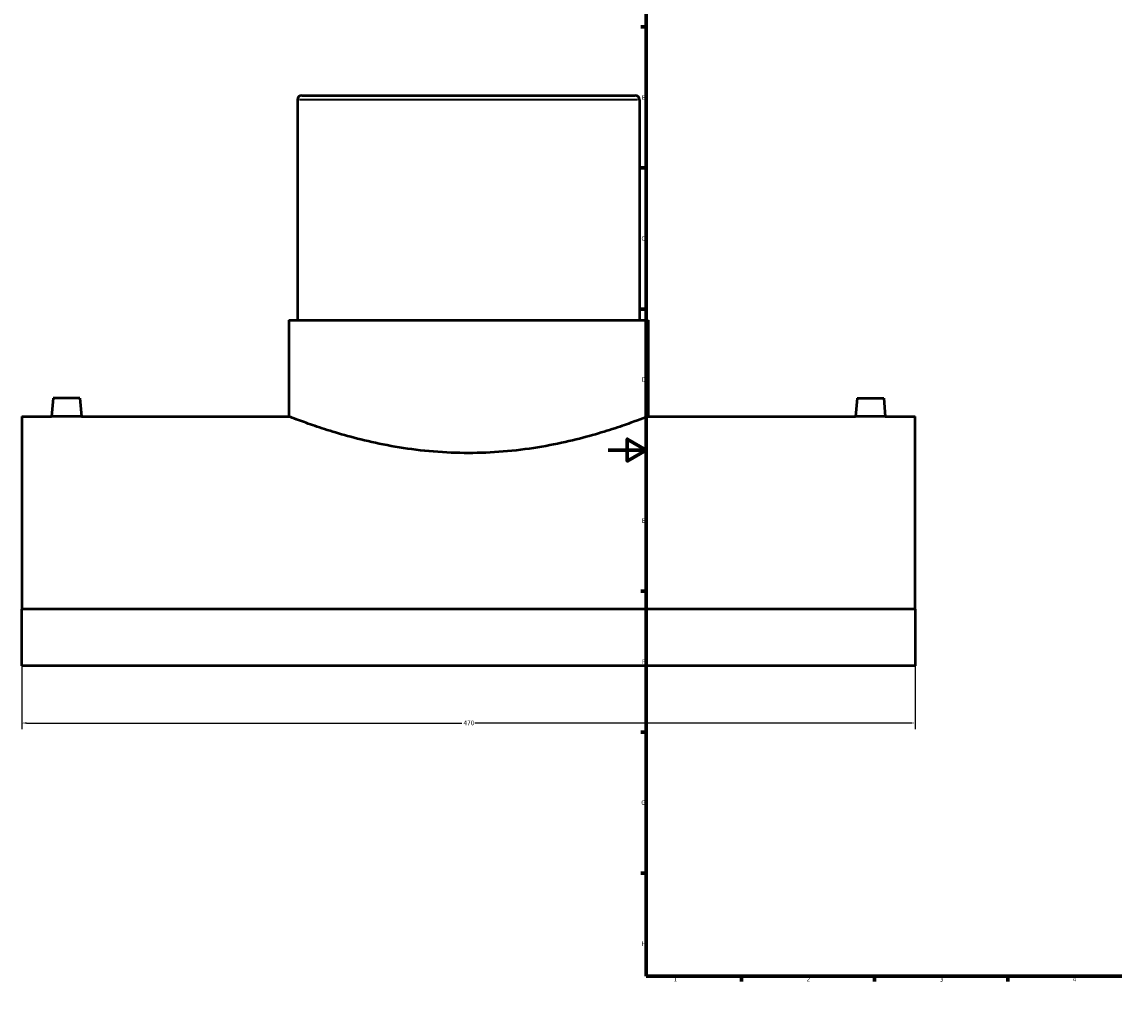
# Model space of a CAD drawing. Header units: millimetres. Extents: x -309 to 1498, y -360 to 1067.
# Tile 1 of 5: x -309 to 266, y 0 to 522. Entities that reach past the tile are written whole.
import ezdxf

# ---------------------------------------------------------------- set-up
doc = ezdxf.new("R2010")
doc.units = ezdxf.units.MM
for name, color, linetype, lineweight in [('Border (ANSI)', 7, 'Continuous', 70), ('Dimension (ANSI)', 7, 'Continuous', 25), ('Visible (ANSI)', 7, 'Continuous', 50), ('Visible Narrow (ANSI)', 7, 'Continuous', 35)]:
    doc.layers.add(name, color=color, linetype=linetype, lineweight=lineweight)
doc.styles.add('Note Text (ANSI)', font='tahoma.ttf')
doc.dimstyles.new('Default - mm (ANSI)', dxfattribs={"dimtxt": 2.4, "dimasz": 2.5, "dimexe": 3.175, "dimexo": 1.6002, "dimgap": 0.8, "dimtad": 0, "dimtoh": 1, "dimdec": 0, "dimrnd": 1e-08, "dimzin": 4, "dimdsep": 46, "dimtxsty": 'Note Text (ANSI)', "dimcen": 0.09, "dimdle": 10, "dimclrd": 256, "dimclre": 256, "dimclrt": 5, "dimadec": 1, "dimazin": 1, "dimtfac": 1.27, "dimtofl": 0, "dimtmove": 0, "dimatfit": 3, "dimfxl": 1, "dimtolj": 1, "dimtzin": 4, "dimlwd": -1, "dimlwe": -1, "dimarcsym": 0})

# ---------------------------------------------------------------- blocks, each defined once
blk = doc.blocks.new('Borders Default Border')
at = {"layer": 'Border (ANSI)'}
for p, q in [((70.08, 574), (70.08, 576.8)), ((140.17, 574), (140.17, 576.8)), ((210.25, 574), (210.25, 576.8)), ((280.33, 574), (280.33, 576.8)), ((350.42, 574), (350.42, 576.8)), ((490.58, 574), (490.58, 576.8)), ((560.67, 574), (560.67, 576.8)), ((630.75, 574), (630.75, 576.8)), ((700.83, 574), (700.83, 576.8)), ((770.92, 574), (770.92, 576.8)), ((20, 519.75), (17.2, 519.75)), ((821, 519.75), (823.8, 519.75)), ((20, 445.5), (17.2, 445.5)), ((821, 445.5), (823.8, 445.5)), ((20, 371.25), (17.2, 371.25)), ((821, 371.25), (823.8, 371.25)), ((20, 222.75), (17.2, 222.75)), ((821, 222.75), (823.8, 222.75)), ((20, 148.5), (17.2, 148.5)), ((821, 148.5), (823.8, 148.5)), ((20, 74.25), (17.2, 74.25)), ((821, 74.25), (823.8, 74.25)), ((70.08, 20), (70.08, 17.2)), ((140.17, 20), (140.17, 17.2)), ((210.25, 20), (210.25, 17.2)), ((280.33, 20), (280.33, 17.2)), ((350.42, 20), (350.42, 17.2)), ((490.58, 20), (490.58, 17.2)), ((560.67, 20), (560.67, 17.2)), ((630.75, 20), (630.75, 17.2)), ((700.83, 20), (700.83, 17.2)), ((770.92, 20), (770.92, 17.2))]:
    blk.add_line(p, q, dxfattribs=at)
at = {"layer": 'Border (ANSI)', "flags": 128}
for points in [[(420.5, 594), (420.5, 574), (414.73, 584), (426.27, 584), (420.5, 574)], [(20, 20), (20, 574), (821, 574), (821, 20), (20, 20)], [(0, 297), (20, 297), (10, 302.77), (10, 291.23), (20, 297)], [(841, 297), (821, 297), (831, 302.77), (831, 291.23), (821, 297)], [(420.5, 0), (420.5, 20), (414.73, 10), (426.27, 10), (420.5, 20)]]:
    blk.add_lwpolyline(points, dxfattribs=at)
at = {"layer": 'Border (ANSI)', "color": 5, "true_color": 0x0000ff, "char_height": 2.4, "attachment_point": 7, "style": 'Note Text (ANSI)'}
for s, insert in [('1', (34.5, 574.4)), ('2', (104.4, 574.4)), ('3', (174.46, 574.35)), ('4', (244.45, 574.4)), ('5', (314.67, 574.35)), ('6', (384.69, 574.35)), ('7', (454.8, 574.4)), ('8', (524.84, 574.35)), ('9', (594.92, 574.35)), ('10', (664.35, 574.35)), ('11', (734.43, 574.4)), ('12', (804.52, 574.4)), ('A', (17.38, 555.68)), ('A', (821.58, 555.68)), ('B', (17.67, 481.43)), ('B', (821.87, 481.43)), ('C', (17.51, 407.13)), ('C', (821.71, 407.13)), ('D', (17.52, 332.93)), ('D', (821.72, 332.93)), ('E', (17.71, 258.68)), ('E', (821.91, 258.68)), ('F', (17.78, 184.43)), ('F', (821.98, 184.43)), ('G', (17.4, 110.13)), ('G', (821.6, 110.13)), ('H', (17.53, 35.93)), ('H', (821.73, 35.93)), ('1', (34.5, 17.2)), ('2', (104.4, 17.2)), ('3', (174.46, 17.15)), ('4', (244.45, 17.2)), ('5', (314.67, 17.15)), ('6', (384.69, 17.15)), ('7', (454.8, 17.2)), ('8', (524.84, 17.15)), ('9', (594.92, 17.15)), ('10', (664.35, 17.15)), ('11', (734.43, 17.2)), ('12', (804.52, 17.2))]:
    blk.add_mtext(s, dxfattribs=dict(at, insert=insert))
blk = doc.blocks.new('*D6')
at = {"layer": 'Defpoints', "color": 0, "transparency": 16777216}
for p in [(-308.54, 213.25), (161.46, 213.25), (161.46, 153.29)]:
    blk.add_point(p, dxfattribs=at)
at = {"layer": 'Dimension (ANSI)', "transparency": 16777216}
for p, q in [((-308.54, 211.65), (-308.54, 150.11)), ((161.46, 211.65), (161.46, 150.11)), ((-306.04, 153.29), (-76.95, 153.29)), ((158.96, 153.29), (-70.14, 153.29))]:
    blk.add_line(p, q, dxfattribs=at)
for points in [[(-306.04, 153.7), (-306.04, 152.87), (-308.54, 153.29)], [(158.96, 153.7), (158.96, 152.87), (161.46, 153.29)]]:
    blk.add_solid(points, dxfattribs=at)
at = {"layer": 'Dimension (ANSI)', "color": 5, "transparency": 16777216, "insert": (-76.15, 154.54), "char_height": 2.4, "attachment_point": 1, "style": 'Note Text (ANSI)'}
blk.add_mtext('\\A1;470', dxfattribs=at)

msp = doc.modelspace()

# ---------------------------------------------------------------- linework, layer by layer
at = {"layer": 'Visible (ANSI)'}
for p, q in [((-161.29, 483.72), (14.21, 483.72)), ((-163.54, 481.47), (-163.54, 365.42)), ((16.46, 481.47), (16.46, 365.42)), ((-168.04, 365.42), (20.96, 365.42)), ((-168.04, 365.42), (-168.04, 314.72)), ((20.96, 365.42), (20.96, 314.72)), ((-292.04, 324.32), (-292.88, 314.72)), ((-278.04, 324.32), (-292.04, 324.32)), ((-278.04, 324.32), (-277.2, 314.72)), ((130.96, 324.32), (130.12, 314.72)), ((130.96, 324.32), (144.96, 324.32)), ((144.96, 324.32), (145.8, 314.72)), ((-308.54, 314.72), (-308.54, 213.25)), ((-308.54, 314.72), (-292.88, 314.72)), ((-277.2, 314.72), (-168.04, 314.72)), ((20.96, 314.72), (130.12, 314.72)), ((145.8, 314.72), (161.46, 314.72)), ((161.46, 213.25), (161.46, 314.72)), ((161.46, 213.25), (-308.54, 213.25)), ((-308.54, 183.32), (-308.54, 213.25)), ((161.46, 213.25), (161.46, 183.32)), ((161.46, 183.32), (-308.54, 183.32))]:
    msp.add_line(p, q, dxfattribs=at)
for centre, start, end in [((-161.29, 481.47), 90, 180), ((14.21, 481.47), 0, 90)]:
    msp.add_arc(centre, 2.25, start, end, dxfattribs=at)
for points, knots in [([(-277.2, 314.72), (-277.2, 314.72), (-277.4, 314.71), (-278.2, 314.69), (-278.8, 314.67), (-280.19, 314.64), (-281.07, 314.62), (-283.01, 314.6), (-284.06, 314.59), (-285.04, 314.59), (-286.03, 314.59), (-287.08, 314.6), (-289.01, 314.62), (-289.89, 314.64), (-291.28, 314.67), (-291.89, 314.69), (-292.68, 314.71), (-292.88, 314.72), (-292.88, 314.72)], [3.546618, 3.546618, 3.546618, 3.546618, 3.842122, 3.842122, 4.137625, 4.137625, 4.433225, 4.433225, 4.728824, 4.728824, 4.728824, 5.024424, 5.024424, 5.320023, 5.320023, 5.615527, 5.615527, 5.91103, 5.91103, 5.91103, 5.91103]), ([(20.96, 314.72), (20.96, 314.72), (20.38, 314.49), (17.95, 313.55), (16.11, 312.85), (11.27, 311.07), (8.27, 310.01), (1.35, 307.7), (-2.56, 306.47), (-10.88, 304.07), (-15.58, 302.81), (-25.84, 300.44), (-31.39, 299.31), (-43.01, 297.44), (-49.08, 296.68), (-61.35, 295.67), (-67.54, 295.42), (-79.55, 295.42), (-85.74, 295.67), (-98, 296.68), (-104.07, 297.44), (-115.69, 299.31), (-121.25, 300.44), (-131.5, 302.81), (-136.2, 304.07), (-144.52, 306.47), (-148.43, 307.7), (-155.35, 310.01), (-158.35, 311.07), (-163.2, 312.85), (-165.04, 313.55), (-167.46, 314.49), (-168.04, 314.72), (-168.04, 314.72)], [14.408095, 14.408095, 14.408095, 14.408095, 16.20827, 16.20827, 18.008446, 18.008446, 19.808622, 19.808622, 21.608797, 21.608797, 23.410645, 23.410645, 25.212493, 25.212493, 27.014341, 27.014341, 28.816189, 28.816189, 30.618037, 30.618037, 32.419885, 32.419885, 34.221733, 34.221733, 36.023581, 36.023581, 37.823757, 37.823757, 39.623932, 39.623932, 41.424108, 41.424108, 43.224284, 43.224284, 43.224284, 43.224284]), ([(145.8, 314.72), (145.8, 314.72), (145.6, 314.71), (144.8, 314.69), (144.2, 314.67), (142.81, 314.64), (141.93, 314.62), (139.99, 314.6), (138.94, 314.59), (136.97, 314.59), (135.92, 314.6), (133.99, 314.62), (133.11, 314.64), (131.72, 314.67), (131.11, 314.69), (130.32, 314.71), (130.12, 314.72), (130.12, 314.72)], [1.182206, 1.182206, 1.182206, 1.182206, 1.47771, 1.47771, 1.773213, 1.773213, 2.068813, 2.068813, 2.364412, 2.364412, 2.660012, 2.660012, 2.955611, 2.955611, 3.251115, 3.251115, 3.546618, 3.546618, 3.546618, 3.546618])]:
    msp.add_open_spline(points, degree=3, knots=knots, dxfattribs=at)
at = {"layer": 'Visible Narrow (ANSI)'}
msp.add_line((15.35, 481.47), (-162.43, 481.47), dxfattribs=at)

# ---------------------------------------------------------------- block references
msp.add_blockref('Borders Default Border', (0, 0))

# ---------------------------------------------------------------- dimensions: what is measured, and where the dimension line sits
at = {"layer": 'Dimension (ANSI)'}
dim = msp.add_linear_dim(base=(161.46, 153.29), p1=(-308.54, 213.25), p2=(161.46, 213.25), dimstyle='Default - mm (ANSI)', override={"dimgap": 0.8, "dimtoh": 0, "dimdec": 0, "dimtol": 0, "dimlim": 0, "dimtp": 0, "dimtm": 0, "dimtdec": 2, "dimatfit": 1}, dxfattribs=at)
dim.commit()
dim.dimension.update_dxf_attribs({"geometry": '*D6', "text_midpoint": (-73.54, 153.29), "dimtype": 160})

doc.saveas('drawing.dxf')
